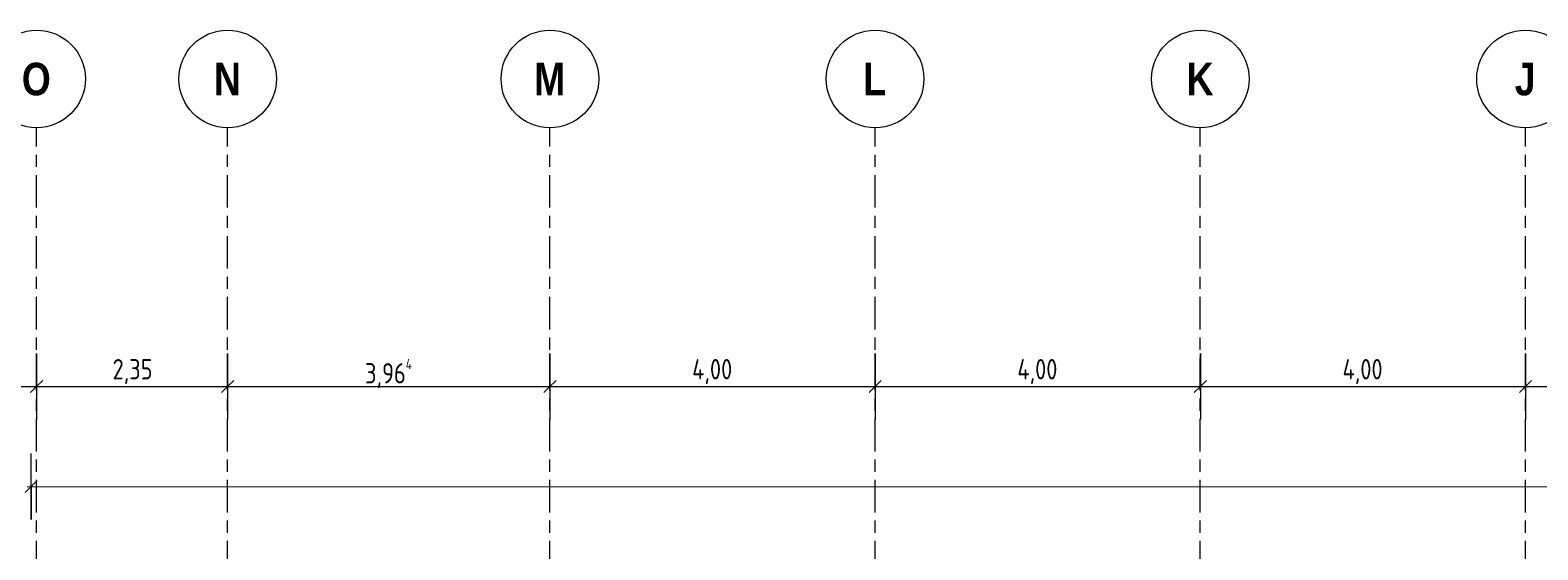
# Model space of a CAD drawing. Header units: metres. Extents: x -32 to 170, y -15 to 869.
# Tile 23 of 66: x -22.41 to -3.87, y 9.42 to 15.82. Entities that reach past the tile are written whole.
import ezdxf

# ---------------------------------------------------------------- set-up
doc = ezdxf.new("R2010")
doc.units = ezdxf.units.M
doc.linetypes.add('_Rasterlinie_', pattern=[0.75, 0.4, -0.1, 0.15, -0.1])
for name, color, linetype, lineweight in [('A_Bem', 7, 'Continuous', 5), ('A_Bem-100', 7, 'Continuous', 5), ('A_Raster', 128, 'Continuous', 5)]:
    doc.layers.add(name, color=color, linetype=linetype, lineweight=lineweight)
doc.styles.add('Arial Narrow_B', font='txt', dxfattribs={"height": 0.4})
doc.styles.add('ISOCPEUR_1', font='isocpeur.ttf', dxfattribs={"width": 0.8, "height": 0.25})
doc.dimstyles.new('BLB-Standard_2_5_Aussen', dxfattribs={"dimscale": 0.3048, "dimtxt": 0.248995, "dimasz": 0.492126, "dimexe": 1.32874, "dimexo": 0.0625, "dimgap": 0.032808, "dimtad": 1, "dimrnd": 0.001, "dimzin": 0, "dimdsep": 46, "dimtxsty": 'ISOCPEUR_1', "dimblk1": 'OBLIQUE', "dimblk2": 'OBLIQUE', "dimsah": 1, "dimcen": 0.09, "dimdle": 0.164042, "dimazin": 0, "dimtfac": 1, "dimtdec": 4, "dimtix": 1, "dimtmove": 0, "dimatfit": 3, "dimfxl": 1.32874, "dimfxlon": 1, "dimtvp": 1, "dimtolj": 1, "dimtzin": 0, "dimarcsym": 2})

# ---------------------------------------------------------------- blocks, each defined once
blk = doc.blocks.new('Raster - Raster-989695-A')
at = {"layer": 'A_Raster', "lineweight": 9}
blk.add_circle((-19.983, 15.215), 0.6, dxfattribs=at)
blk = doc.blocks.new('DIMBLOCK40-A')
at = {"layer": 'A_Bem-100'}
for p, q in [((-23.41, 11.836), (-23.41, 11.026)), ((-23.41, 11.431), (-23.41, 11.836)), ((-22.333, 11.836), (-22.333, 11.026)), ((-22.333, 11.431), (-22.333, 11.836)), ((-23.46, 11.431), (-22.333, 11.431))]:
    blk.add_line(p, q, dxfattribs=at)
at = {"layer": 'A_Bem-100', "lineweight": 9}
for p, q in [((-23.41, 11.431), (-23.335, 11.506)), ((-22.333, 11.431), (-22.258, 11.506)), ((-23.41, 11.431), (-23.485, 11.356)), ((-22.333, 11.431), (-22.408, 11.356))]:
    blk.add_line(p, q, dxfattribs=at)
at = {"layer": 'A_Bem-100', "color": 0, "insert": (-23.136, 11.768), "char_height": 0.25, "width": 0.63639, "attachment_point": 1, "line_spacing_factor": 1.149209, "style": 'ISOCPEUR_1'}
blk.add_mtext('1,07\\A2\\H0.5x;\\S7^  ;\\H2x;', dxfattribs=at)
blk = doc.blocks.new('_Oblique')
at = {"color": 0, "linetype": 'ByBlock', "lineweight": -2}
blk.add_line((-0.5, -0.5), (0.5, 0.5), dxfattribs=at)
blk = doc.blocks.new('DIMBLOCK41-A')
at = {"layer": 'A_Bem-100'}
for p, q in [((-22.333, 11.836), (-22.333, 11.026)), ((-22.333, 11.431), (-22.333, 11.836)), ((-19.983, 11.836), (-19.983, 11.026)), ((-19.983, 11.431), (-19.983, 11.836)), ((-22.333, 11.431), (-19.983, 11.431))]:
    blk.add_line(p, q, dxfattribs=at)
at = {"layer": 'A_Bem-100', "lineweight": 9}
for p, q in [((-22.333, 11.431), (-22.258, 11.506)), ((-19.983, 11.431), (-19.908, 11.506)), ((-22.333, 11.431), (-22.408, 11.356)), ((-19.983, 11.431), (-20.058, 11.356))]:
    blk.add_line(p, q, dxfattribs=at)
at = {"layer": 'A_Bem-100', "color": 0, "insert": (-21.398, 11.768), "char_height": 0.25, "width": 0.57664, "attachment_point": 1, "line_spacing_factor": 1.149209, "style": 'ISOCPEUR_1'}
blk.add_mtext('2,35', dxfattribs=at)
blk = doc.blocks.new('DIMBLOCK42-A')
at = {"layer": 'A_Bem-100'}
for p, q in [((-19.983, 11.836), (-19.983, 11.026)), ((-19.983, 11.431), (-19.983, 11.836)), ((-16.018, 11.836), (-16.018, 11.026)), ((-16.018, 11.431), (-16.018, 11.836)), ((-19.983, 11.431), (-16.018, 11.431))]:
    blk.add_line(p, q, dxfattribs=at)
at = {"layer": 'A_Bem-100', "lineweight": 9}
for p, q in [((-19.983, 11.431), (-19.908, 11.506)), ((-16.018, 11.431), (-15.943, 11.506)), ((-19.983, 11.431), (-20.058, 11.356)), ((-16.018, 11.431), (-16.093, 11.356))]:
    blk.add_line(p, q, dxfattribs=at)
at = {"layer": 'A_Bem-100', "color": 0, "insert": (-18.293, 11.768), "char_height": 0.25, "width": 0.70212, "attachment_point": 1, "line_spacing_factor": 1.149209, "style": 'ISOCPEUR_1'}
blk.add_mtext('3,96\\A2\\H0.5x;\\S4^  ;\\H2x;', dxfattribs=at)
blk = doc.blocks.new('DIMBLOCK43-A')
at = {"layer": 'A_Bem-100'}
for p, q in [((-16.018, 11.836), (-16.018, 11.026)), ((-16.018, 11.431), (-16.018, 11.836)), ((-12.018, 11.836), (-12.018, 11.026)), ((-12.018, 11.431), (-12.018, 11.836)), ((-16.018, 11.431), (-12.018, 11.431))]:
    blk.add_line(p, q, dxfattribs=at)
at = {"layer": 'A_Bem-100', "lineweight": 9}
for p, q in [((-16.018, 11.431), (-15.943, 11.506)), ((-12.018, 11.431), (-11.943, 11.506)), ((-16.018, 11.431), (-16.093, 11.356)), ((-12.018, 11.431), (-12.093, 11.356))]:
    blk.add_line(p, q, dxfattribs=at)
at = {"layer": 'A_Bem-100', "color": 0, "insert": (-14.269, 11.768), "char_height": 0.25, "width": 0.60054, "attachment_point": 1, "line_spacing_factor": 1.149209, "style": 'ISOCPEUR_1'}
blk.add_mtext('4,00', dxfattribs=at)
blk = doc.blocks.new('DIMBLOCK44-A')
at = {"layer": 'A_Bem-100'}
for p, q in [((-12.018, 11.836), (-12.018, 11.026)), ((-12.018, 11.431), (-12.018, 11.836)), ((-8.018, 11.836), (-8.018, 11.026)), ((-8.018, 11.431), (-8.018, 11.836)), ((-12.018, 11.431), (-8.018, 11.431))]:
    blk.add_line(p, q, dxfattribs=at)
at = {"layer": 'A_Bem-100', "lineweight": 9}
for p, q in [((-12.018, 11.431), (-11.943, 11.506)), ((-8.018, 11.431), (-7.943, 11.506)), ((-12.018, 11.431), (-12.093, 11.356)), ((-8.018, 11.431), (-8.093, 11.356))]:
    blk.add_line(p, q, dxfattribs=at)
at = {"layer": 'A_Bem-100', "color": 0, "insert": (-10.269, 11.768), "char_height": 0.25, "width": 0.60054, "attachment_point": 1, "line_spacing_factor": 1.149209, "style": 'ISOCPEUR_1'}
blk.add_mtext('4,00', dxfattribs=at)
blk = doc.blocks.new('DIMBLOCK45-A')
at = {"layer": 'A_Bem-100'}
for p, q in [((-8.018, 11.836), (-8.018, 11.026)), ((-8.018, 11.431), (-8.018, 11.836)), ((-4.018, 11.836), (-4.018, 11.026)), ((-4.018, 11.431), (-4.018, 11.836)), ((-8.018, 11.431), (-4.018, 11.431))]:
    blk.add_line(p, q, dxfattribs=at)
at = {"layer": 'A_Bem-100', "lineweight": 9}
for p, q in [((-8.018, 11.431), (-7.943, 11.506)), ((-4.018, 11.431), (-3.943, 11.506)), ((-8.018, 11.431), (-8.093, 11.356)), ((-4.018, 11.431), (-4.093, 11.356))]:
    blk.add_line(p, q, dxfattribs=at)
at = {"layer": 'A_Bem-100', "color": 0, "insert": (-6.269, 11.768), "char_height": 0.25, "width": 0.60054, "attachment_point": 1, "line_spacing_factor": 1.149209, "style": 'ISOCPEUR_1'}
blk.add_mtext('4,00', dxfattribs=at)
blk = doc.blocks.new('DIMBLOCK46-A')
at = {"layer": 'A_Bem-100'}
for p, q in [((-4.018, 11.836), (-4.018, 11.026)), ((-4.018, 11.431), (-4.018, 11.836)), ((-0.018, 11.836), (-0.018, 11.026)), ((-0.018, 11.431), (-0.018, 11.836)), ((-4.018, 11.431), (-0.018, 11.431))]:
    blk.add_line(p, q, dxfattribs=at)
at = {"layer": 'A_Bem-100', "lineweight": 9}
for p, q in [((-4.018, 11.431), (-3.943, 11.506)), ((-0.018, 11.431), (0.057, 11.506)), ((-4.018, 11.431), (-4.093, 11.356)), ((-0.018, 11.431), (-0.093, 11.356))]:
    blk.add_line(p, q, dxfattribs=at)
at = {"layer": 'A_Bem-100', "color": 0, "insert": (-2.269, 11.768), "char_height": 0.25, "width": 0.60054, "attachment_point": 1, "line_spacing_factor": 1.149209, "style": 'ISOCPEUR_1'}
blk.add_mtext('4,00', dxfattribs=at)
blk = doc.blocks.new('DIMBLOCK55-A')
at = {"layer": 'A_Bem-100'}
for p, q in [((-22.4, 9.795), (-22.4, 10.605)), ((18.342, 10.6), (18.342, 9.79)), ((18.342, 10.195), (18.342, 10.6)), ((-22.45, 10.2), (18.392, 10.195)), ((-22.4, 10.2), (-22.4, 9.795))]:
    blk.add_line(p, q, dxfattribs=at)
at = {"layer": 'A_Bem-100', "lineweight": 9}
for p, q in [((-22.4, 10.2), (-22.475, 10.125)), ((-22.4, 10.2), (-22.325, 10.275)), ((18.342, 10.195), (18.417, 10.27)), ((18.342, 10.195), (18.267, 10.12))]:
    blk.add_line(p, q, dxfattribs=at)
at = {"layer": 'A_Bem-100', "color": 0, "insert": (-2.402, 10.534), "char_height": 0.25, "width": 0.89632, "attachment_point": 1, "rotation": 359.9926, "line_spacing_factor": 1.149209, "style": 'ISOCPEUR_1'}
blk.add_mtext('40,74\\A2\\H0.5x;\\S2^  ;\\H2x;', dxfattribs=at)

msp = doc.modelspace()

# ---------------------------------------------------------------- linework, layer by layer
at = {"layer": 'A_Raster', "linetype": '_Rasterlinie_', "lineweight": 9}
for p, q in [((-22.3326, -14.8682), (-22.3326, 14.615)), ((-19.9826, -14.8682), (-19.9826, 14.615)), ((-16.0184, -14.8682), (-16.0184, 14.615)), ((-12.0184, -14.8682), (-12.0184, 14.615)), ((-8.0184, -14.8682), (-8.0184, 14.615)), ((-4.0184, -14.8682), (-4.0184, 14.615))]:
    msp.add_line(p, q, dxfattribs=at)

# ---------------------------------------------------------------- block references
at = {"layer": 'A_Raster', "lineweight": 9}
for p in [(-2.35, 0), (0, 0), (3.9642, 0), (7.9642, 0), (11.9642, 0), (15.9642, 0)]:
    msp.add_blockref('Raster - Raster-989695-A', p, dxfattribs=at)

# ---------------------------------------------------------------- texts
at = {"layer": 'A_Raster', "char_height": 0.4, "attachment_point": 1, "style": 'Arial Narrow_B'}
for s, insert, width in [('\\fArial Narrow|b1|i0|c0|p34|;O', (-22.5146, 15.4134), 0.432911), ('\\fArial Narrow|b1|i0|c0|p34|;N', (-20.1511, 15.4134), 0.400844), ('\\fArial Narrow|b1|i0|c0|p34|;M', (-16.2134, 15.4134), 0.464979), ('\\fArial Narrow|b1|i0|c0|p34|;L', (-12.1639, 15.4134), 0.344726), ('\\fArial Narrow|b1|i0|c0|p34|;K', (-8.1869, 15.4134), 0.400844), ('\\fArial Narrow|b1|i0|c0|p34|;J', (-4.1504, 15.4134), 0.312658)]:
    msp.add_mtext(s, dxfattribs=dict(at, insert=insert, width=width))

# ---------------------------------------------------------------- dimensions: what is measured, and where the dimension line sits
at = {"layer": 'A_Bem'}
for base, p1, p2, text, override, picture, middle in [((-22.3326, 11.431), (-23.4099, 11.836), (-22.3326, 11.836), '\\A1;1,07\\Q;{\\A1;{\\H0.5x;\\S7^ ;}}', {"dimpost": '<>', "dimfxl": 1.077327}, 'DIMBLOCK40-A', (-22.8712, 11.591)), ((-16.0184, 11.431), (-19.9826, 11.836), (-16.0184, 11.836), '\\A1;3,96\\Q;{\\A1;{\\H0.5x;\\S4^ ;}}', {"dimpost": '<>', "dimfxl": 3.964159}, 'DIMBLOCK42-A', (-18.0005, 11.591))]:
    dim = msp.add_linear_dim(base=base, p1=p1, p2=p2, text=text, dimstyle='BLB-Standard_2_5_Aussen', override=override, dxfattribs=at)
    dim.commit()
    dim.dimension.update_dxf_attribs({"geometry": picture, "text_midpoint": middle})
for base, p1, p2, override, picture, middle in [((-19.9826, 11.431), (-22.3326, 11.836), (-19.9826, 11.836), {"dimpost": '<>', "dimfxl": 2.35}, 'DIMBLOCK41-A', (-21.1576, 11.566)), ((-12.0184, 11.431), (-16.0184, 11.836), (-12.0184, 11.836), {"dimpost": '<>', "dimfxl": 4}, 'DIMBLOCK43-A', (-14.0184, 11.566)), ((-8.0184, 11.431), (-12.0184, 11.836), (-8.0184, 11.836), {"dimpost": '<>', "dimfxl": 4}, 'DIMBLOCK44-A', (-10.0184, 11.566)), ((-4.0184, 11.431), (-8.0184, 11.836), (-4.0184, 11.836), {"dimpost": '<>', "dimfxl": 4}, 'DIMBLOCK45-A', (-6.0184, 11.566)), ((-0.0184, 11.431), (-4.0184, 11.836), (-0.0184, 11.836), {"dimpost": '<>', "dimfxl": 4}, 'DIMBLOCK46-A', (-2.0184, 11.566))]:
    dim = msp.add_linear_dim(base=base, p1=p1, p2=p2, dimstyle='BLB-Standard_2_5_Aussen', override=override, dxfattribs=at)
    dim.commit()
    dim.dimension.update_dxf_attribs({"geometry": picture, "text_midpoint": middle})
dim = msp.add_linear_dim(base=(18.3421, 10.1952), p1=(-22.3997, 9.7954), p2=(18.3422, 10.6002), angle=359.99261, text='\\A1;40,74\\Q;{\\A1;{\\H0.5x;\\S2^ ;}}', dimstyle='BLB-Standard_2_5_Aussen', override={"dimpost": '<>', "dimfxl": 40.749785}, dxfattribs=at)
dim.commit()
dim.dimension.update_dxf_attribs({"geometry": 'DIMBLOCK55-A', "text_midpoint": (-2.0287, 10.3578)})

doc.saveas('drawing.dxf')
